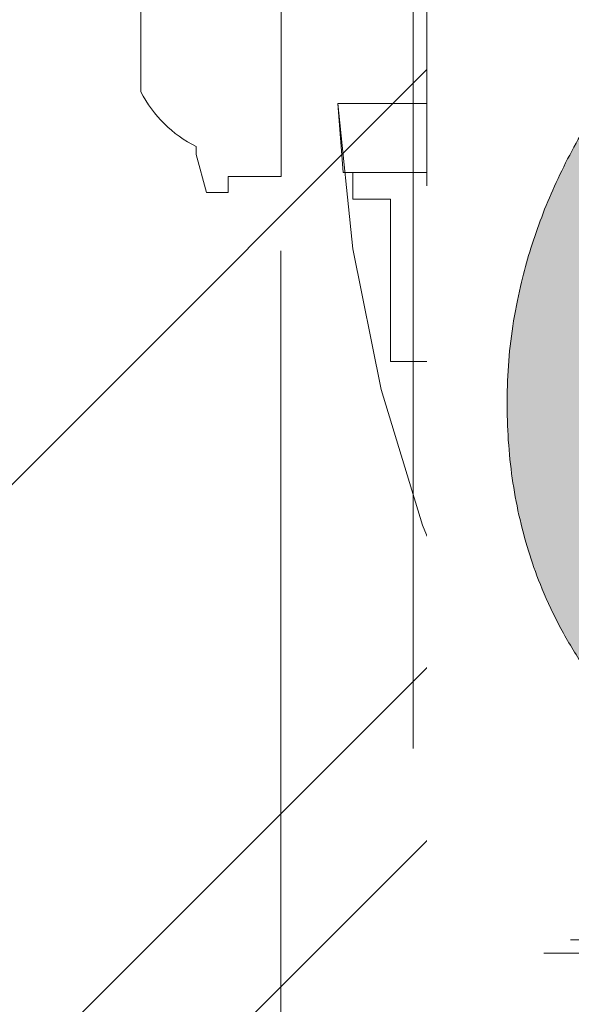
# Model space of a CAD drawing. Header units: inches. Extents: x -420 to -276, y -52 to 18.
# Tile 174 of 187: x -287.33 to -286.51, y -10.167 to -8.704. Entities that reach past the tile are written whole.
import ezdxf

# ---------------------------------------------------------------- set-up
doc = ezdxf.new("R2010")
doc.units = ezdxf.units.IN
doc.header["$LTSCALE"] = 32
doc.header["$MEASUREMENT"] = 0
doc.linetypes.add('Dash Style-1', pattern=[0.083328, 0.041656, -0.041672])
for name, color, linetype, lineweight in [('Black', 7, 'Continuous', 18), ('DashLine', 7, 'Dash Style-1', 13), ('DashLineFill', 7, 'Dash Style-1', 13), ('Drawing', 7, 'Continuous', 18), ('Metal-DeskStructure', 7, 'Continuous', 13), ('None', 7, 'Continuous', 18), ('SolidLine', 7, 'Continuous', 15), ('Wood_1-H', 7, 'Continuous', 13)]:
    doc.layers.add(name, color=color, linetype=linetype, lineweight=lineweight)
pattern_1 = [(45, (0, 0), (-1.61301565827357, 1.935715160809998), []), (45, (-1.0608, 1.0608), (-0.4723460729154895, 0.4167612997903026), [])]

# ---------------------------------------------------------------- blocks, each defined once
blk = doc.blocks.new('1BRPX8-Util_Bkt_Lg-F (2D)')
at = {"layer": 'DashLineFill', "linetype": 'Continuous', "lineweight": 13}
h = blk.add_hatch(dxfattribs=at)
h.set_pattern_fill('Steel', color=253, style=0, pattern_type=2)
h.set_pattern_definition(pattern_1)
edge = h.paths.add_edge_path()
edge.add_line((-4.468503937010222, 7.405511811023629), (-3.129921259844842, 7.405511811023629))
edge.add_line((-3.129921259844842, 7.405511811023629), (-3.129921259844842, -2.011811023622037))
edge.add_line((-3.129921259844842, -2.011811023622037), (-4.468503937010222, -2.011811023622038))
edge.add_line((-4.468503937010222, -2.011811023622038), (-4.468503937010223, -2.145669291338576))
edge.add_line((-4.468503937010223, -2.145669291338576), (-2.421259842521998, -2.145669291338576))
edge.add_line((-2.421259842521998, -2.145669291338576), (-2.421259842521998, -2.523622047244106))
edge.add_arc((-2.303149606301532, -2.523622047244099), 0.1181102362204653, 180.0000000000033, 270.0000000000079)
edge.add_line((-2.303149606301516, -2.641732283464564), (2.303149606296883, -2.641732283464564))
edge.add_arc((2.303149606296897, -2.523622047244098), 0.1181102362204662, 269.9999999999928, 359.9999999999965)
edge.add_line((2.421259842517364, -2.523622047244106), (2.421259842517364, -2.145669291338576))
edge.add_line((2.421259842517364, -2.145669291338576), (4.46850393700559, -2.145669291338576))
edge.add_line((4.46850393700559, -2.145669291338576), (4.46850393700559, -2.011811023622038))
edge.add_line((4.46850393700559, -2.011811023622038), (3.129921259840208, -2.011811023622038))
edge.add_line((3.129921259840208, -2.011811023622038), (3.129921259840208, 7.405511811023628))
edge.add_line((3.129921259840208, 7.405511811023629), (4.46850393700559, 7.405511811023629))
edge.add_line((4.46850393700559, 7.405511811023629), (4.46850393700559, 7.539370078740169))
edge.add_line((4.46850393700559, 7.539370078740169), (2.421259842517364, 7.539370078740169))
edge.add_line((2.421259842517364, 7.539370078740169), (2.421259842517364, 7.917322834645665))
edge.add_arc((2.30314960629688, 7.917322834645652), 0.1181102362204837, 6.452788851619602e-12, 89.99999999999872)
edge.add_line((2.303149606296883, 8.035433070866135), (-2.303149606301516, 8.035433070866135))
edge.add_arc((-2.303149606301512, 7.91732283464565), 0.1181102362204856, 90.00000000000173, 179.9999999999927)
edge.add_line((-2.421259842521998, 7.917322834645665), (-2.421259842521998, 7.539370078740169))
edge.add_line((-2.421259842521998, 7.539370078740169), (-4.468503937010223, 7.539370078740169))
edge.add_line((-4.468503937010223, 7.539370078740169), (-4.468503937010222, 7.405511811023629))
blk = doc.blocks.new('Slate-LegBrace (2D)')
at = {"layer": 'DashLineFill', "linetype": 'Continuous', "lineweight": 13}
h = blk.add_hatch(dxfattribs=at)
h.set_pattern_fill('Steel', color=253, style=0, pattern_type=2)
h.set_pattern_definition(pattern_1)
edge = h.paths.add_edge_path()
edge.add_line((-2.199587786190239, 0.1351515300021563), (-1.374775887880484, 0.1351515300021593))
edge.add_arc((3.636636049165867e-15, 0.01355418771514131), 1.380142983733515, 5.054592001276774, 174.9454079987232, ccw=False)
edge.add_line((1.374775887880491, 0.1351515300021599), (2.199718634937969, 0.1351515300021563))
edge.add_arc((6.542437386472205e-05, 0.01705725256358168), 2.202821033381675, 3.07312710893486, 176.9268728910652)
h = blk.add_hatch(dxfattribs=at)
h.set_pattern_fill('Steel', color=253, style=0, pattern_type=2)
h.set_pattern_definition(pattern_1)
edge = h.paths.add_edge_path()
edge.add_line((-2.191696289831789, 0.2375138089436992), (-1.463739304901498, 0.2375137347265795))
edge.add_arc((6.542437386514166e-05, 0.017041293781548), 1.480314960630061, 8.565281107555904, 171.4347188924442, ccw=False)
edge.add_line((1.463870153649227, 0.2375137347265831), (2.191827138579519, 0.2375138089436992))
edge.add_line((2.191827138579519, 0.2375138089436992), (2.19971863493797, 0.1351515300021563))
edge.add_line((2.19971863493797, 0.1351515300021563), (1.374775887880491, 0.1351515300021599))
edge.add_arc((3.356894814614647e-15, 0.01355418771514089), 1.380142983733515, 5.054592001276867, 174.9454079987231)
edge.add_line((-1.374775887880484, 0.1351515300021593), (-2.19958778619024, 0.1351515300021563))
edge.add_line((-2.19958778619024, 0.1351515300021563), (-2.191696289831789, 0.2375138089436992))
h = blk.add_hatch(dxfattribs=at)
h.set_pattern_fill('Steel', color=253, style=0, pattern_type=2)
h.set_pattern_definition(pattern_1)
h.paths.add_polyline_path([(1.477721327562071, -0.2676096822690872), (1.477721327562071, -0.2375137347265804), (1.672015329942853, -0.2375137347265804), (1.672015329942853, -0.02575645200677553), (1.675765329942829, -0.02575645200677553), (1.675765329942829, 0.7034311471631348), (1.734820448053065, 0.762486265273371), (1.929210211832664, 0.762486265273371), (1.988265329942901, 0.7034311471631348), (1.988265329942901, -0.02575645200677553), (1.992015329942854, -0.02575645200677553), (1.992015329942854, -0.2375137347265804), (2.186309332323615, -0.2375137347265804), (2.186309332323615, -0.2676096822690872)])
h = blk.add_hatch(dxfattribs=at)
h.set_pattern_fill('Steel', color=253, style=0, pattern_type=2)
h.set_pattern_definition(pattern_1)
h.paths.add_polyline_path([(1.486912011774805, 0.237513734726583), (1.486912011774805, 0.2775137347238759), (1.542840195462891, 0.277513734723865), (1.542840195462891, 0.5187637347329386), (2.12119046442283, 0.5187637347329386), (2.12119046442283, 0.2775137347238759), (2.177118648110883, 0.2775137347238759), (2.177118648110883, 0.237513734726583)])
at = {"layer": 'DashLineFill', "flags": 128}
for points in [[(-2.199587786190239, 0.1351515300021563), (-1.374775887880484, 0.1351515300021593, -0.9154551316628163), (1.374775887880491, 0.1351515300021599), (2.199718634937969, 0.1351515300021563, 0.9477524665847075)], [(-2.191696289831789, 0.2375138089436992), (-1.463739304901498, 0.2375137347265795, -0.8606629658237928), (1.463870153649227, 0.2375137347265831), (2.191827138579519, 0.2375138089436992), (2.19971863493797, 0.1351515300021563), (1.374775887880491, 0.1351515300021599, 0.9154551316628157), (-1.374775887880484, 0.1351515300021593), (-2.19958778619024, 0.1351515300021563)]]:
    blk.add_lwpolyline(points, format="xyb", close=True, dxfattribs=at)
for points in [[(1.477721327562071, -0.2676096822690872), (1.477721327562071, -0.2375137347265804), (1.672015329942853, -0.2375137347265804), (1.672015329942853, -0.02575645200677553), (1.675765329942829, -0.02575645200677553), (1.675765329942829, 0.7034311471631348), (1.734820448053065, 0.762486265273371), (1.929210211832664, 0.762486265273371), (1.988265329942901, 0.7034311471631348), (1.988265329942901, -0.02575645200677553), (1.992015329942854, -0.02575645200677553), (1.992015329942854, -0.2375137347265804), (2.186309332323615, -0.2375137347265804), (2.186309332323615, -0.2676096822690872)], [(1.486912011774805, 0.237513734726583), (1.486912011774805, 0.2775137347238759), (1.542840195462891, 0.277513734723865), (1.542840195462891, 0.5187637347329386), (2.12119046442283, 0.5187637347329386), (2.12119046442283, 0.2775137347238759), (2.177118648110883, 0.2775137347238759), (2.177118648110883, 0.237513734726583)]]:
    blk.add_lwpolyline(points, close=True, dxfattribs=at)
blk = doc.blocks.new('Group-6')
at = {"layer": 'Wood_1-H', "color": 7}
for name in ['1BRPX8-Util_Bkt_Lg-F (2D)', 'Slate-LegBrace (2D)']:
    blk.add_blockref(name, (9.015748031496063, -8.30708661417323), dxfattribs=at)
blk = doc.blocks.new('Group-7')
at = {"layer": 'None'}
blk.add_blockref('Group-6', (0, 0), dxfattribs=at)
blk = doc.blocks.new('SL Utility Cabinet (2D)-1')
at = {"layer": 'None'}
blk.add_blockref('Group-7', (0, 0), dxfattribs=at)
at = {"layer": 'Drawing', "color": 0, "flags": 1}
for tag in ['Tag', 'Catalog', 'Option1', 'Option2', 'Option3', 'Option4', 'Option5', 'Option6', 'Option7', 'Option8', 'Option9', 'Option10', 'Option11', 'Option12', 'Custom', 'FinishGroup', 'Discount', 'Item2', 'Item3', 'Item6', 'Item9', 'Item10', 'Item12', 'Item13', 'Item16', 'Item19', 'Item20', 'Item21', 'Item22', 'Item23', 'Item24', 'Item25', 'Item8', 'Item18', 'Item1', 'Item4', 'Item5', 'Item7', 'Item11', 'Item14', 'Item15', 'Item17']:
    blk.add_attdef(tag, (29.84121383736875, -2.022526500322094), '', height=0.007086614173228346, dxfattribs=at)
blk = doc.blocks.new('Group-23')
at = {"layer": 'DashLineFill', "linetype": 'Continuous', "lineweight": 13}
h = blk.add_hatch(dxfattribs=at)
h.set_pattern_fill('Steel', color=253, style=0, pattern_type=2)
h.set_pattern_definition(pattern_1)
h.paths.add_polyline_path([(-2.066929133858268, 1.397637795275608), (2.066929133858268, 1.397637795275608), (2.066929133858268, 0.1377952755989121), (2.106299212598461, 0.1377952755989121), (2.106299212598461, -0.1377952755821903), (2.066929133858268, -0.1377952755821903), (2.066929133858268, -5.275590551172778), (2.106299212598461, -5.275590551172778), (2.106299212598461, -5.55118110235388), (2.066929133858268, -5.55118110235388), (2.066929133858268, -5.82677165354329), (-2.066929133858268, -5.82677165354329), (-2.066929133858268, -5.55118110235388), (-2.106299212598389, -5.55118110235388), (-2.106299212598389, -5.275590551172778), (-2.066929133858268, -5.275590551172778), (-2.066929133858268, -0.1377952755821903), (-2.106299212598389, -0.1377952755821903), (-2.106299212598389, 0.1377952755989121), (-2.066929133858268, 0.1377952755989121)])
at = {"layer": 'DashLineFill', "flags": 128}
blk.add_lwpolyline([(-2.066929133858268, 1.397637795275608), (2.066929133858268, 1.397637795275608), (2.066929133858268, 0.1377952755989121), (2.106299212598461, 0.1377952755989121), (2.106299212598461, -0.1377952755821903), (2.066929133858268, -0.1377952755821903), (2.066929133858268, -5.275590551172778), (2.106299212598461, -5.275590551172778), (2.106299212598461, -5.55118110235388), (2.066929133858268, -5.55118110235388), (2.066929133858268, -5.82677165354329), (-2.066929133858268, -5.82677165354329), (-2.066929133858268, -5.55118110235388), (-2.106299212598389, -5.55118110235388), (-2.106299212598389, -5.275590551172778), (-2.066929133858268, -5.275590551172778), (-2.066929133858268, -0.1377952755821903), (-2.106299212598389, -0.1377952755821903), (-2.106299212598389, 0.1377952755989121), (-2.066929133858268, 0.1377952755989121)], close=True, dxfattribs=at)
blk = doc.blocks.new('TL14_upper_leg (2D)')
at = {"layer": 'SolidLine', "flags": 128}
blk.add_lwpolyline([(2.322834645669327, 0.2436987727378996), (2.401574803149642, 0.2436987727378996), (2.401574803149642, 0.2677219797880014), (2.434055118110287, 0.2677219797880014), (2.4493110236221, 0.2107861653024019), (2.4493110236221, 0.1992105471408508, -0.1579749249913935), (2.531479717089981, 0.1180761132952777), (2.531479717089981, -0.1180652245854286, -0.1560270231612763), (2.4493110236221, -0.1991401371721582), (2.4493110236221, -0.2107752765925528), (2.434055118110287, -0.2677110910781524), (2.401574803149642, -0.2677110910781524), (2.401574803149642, -0.2436878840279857), (2.322834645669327, -0.2436878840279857)], format="xyb", close=True, dxfattribs=at)
at = {"layer": 'DashLine', "color": 7}
blk.add_blockref('Group-23', (0, 0), dxfattribs=at)
blk = doc.blocks.new('1BRPT9-Bracket (2D)')
at = {"layer": 'DashLineFill', "linetype": 'Continuous', "lineweight": 13}
h = blk.add_hatch(dxfattribs=at)
h.set_pattern_fill('Steel', color=253, style=0, pattern_type=2)
h.set_pattern_definition(pattern_1)
edge = h.paths.add_edge_path()
edge.add_arc((1.677931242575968, -8.488188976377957), 0.2519685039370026, 269.999999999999, 360.0000000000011)
edge.add_line((1.929899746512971, -8.488188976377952), (1.929899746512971, -7.480314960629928))
edge.add_line((1.929899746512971, -7.480314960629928), (2.323600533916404, -7.480314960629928))
edge.add_line((2.323600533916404, -7.480314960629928), (2.323600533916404, 7.461135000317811))
edge.add_line((2.323600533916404, 7.461135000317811), (1.929899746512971, 7.480314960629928))
edge.add_line((1.929899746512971, 7.480314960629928), (1.929899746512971, 8.488188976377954))
edge.add_arc((1.677931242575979, 8.488188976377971), 0.2519685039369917, 359.999999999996, 450.0000000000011)
edge.add_line((1.677931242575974, 8.740157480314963), (-2.32206875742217, 8.740157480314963))
edge.add_line((-2.32206875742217, 8.740157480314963), (-2.32206875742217, -8.74015748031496))
edge.add_line((-2.32206875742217, -8.74015748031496), (1.677931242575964, -8.74015748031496))
at = {"layer": 'DashLineFill'}
blk.add_line((2.126750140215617, 7.461135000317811), (2.126750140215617, -7.480314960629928), dxfattribs=at)
at = {"layer": 'DashLineFill', "flags": 128}
blk.add_lwpolyline([(1.677931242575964, -8.74015748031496, 0.4142135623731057), (1.929899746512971, -8.488188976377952), (1.929899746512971, -7.480314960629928), (2.323600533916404, -7.480314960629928), (2.323600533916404, 7.461135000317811), (1.929899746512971, 7.480314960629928), (1.929899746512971, 8.488188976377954, 0.4142135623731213), (1.677931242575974, 8.740157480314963), (-2.32206875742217, 8.740157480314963), (-2.32206875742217, -8.74015748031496)], format="xyb", close=True, dxfattribs=at)
blk = doc.blocks.new('Group-45')
at = {"layer": 'Metal-DeskStructure', "linetype": 'Continuous', "lineweight": 0, "true_color": 0xff0000}
blk.add_hatch(color=1, dxfattribs=at).paths.add_polyline_path([(1.987219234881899, -0.9301181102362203), (1.987219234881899, -1.274606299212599), (0.4025735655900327, -1.274606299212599), (0.4023214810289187, -1.244883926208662), (0.4031795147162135, -1.21546436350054), (0.4051476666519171, -1.186347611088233), (0.4082259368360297, -1.15753366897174), (0.4124143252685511, -1.129022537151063), (0.4177128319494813, -1.1008142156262), (0.4241214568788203, -1.072908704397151), (0.4316402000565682, -1.045306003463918), (0.4455088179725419, -1.000302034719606), (0.4612781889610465, -0.9557186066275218), (0.4789483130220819, -0.9115557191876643), (0.4985191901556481, -0.8678133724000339), (0.5199908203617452, -0.8244915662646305), (0.543363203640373, -0.7815903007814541), (0.5686363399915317, -0.7391095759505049), (0.5958102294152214, -0.6970493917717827), (0.6262305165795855, -0.6545855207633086), (0.6612428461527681, -0.6108937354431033), (0.7008472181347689, -0.5659740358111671), (0.7450436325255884, -0.5198264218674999), (0.793832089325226, -0.4724508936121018), (0.847212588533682, -0.4238474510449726), (0.9051851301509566, -0.3740160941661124), (0.9677497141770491, -0.3229568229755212), (1.064241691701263, -0.2345473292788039), (1.152407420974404, -0.1517895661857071), (1.232246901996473, -0.07468353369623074), (1.303760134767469, -0.003229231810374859), (1.366947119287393, 0.06257333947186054), (1.421807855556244, 0.1227241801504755), (1.468342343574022, 0.1772232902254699), (1.506550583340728, 0.2260706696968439), (1.538467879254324, 0.2720417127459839), (1.566129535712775, 0.3179118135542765), (1.589535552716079, 0.3636809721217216), (1.608685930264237, 0.4093491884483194), (1.623580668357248, 0.4549164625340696), (1.634219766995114, 0.5003827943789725), (1.640603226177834, 0.5457481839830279), (1.642731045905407, 0.5910126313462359), (1.640973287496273, 0.6332243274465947), (1.635700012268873, 0.6737371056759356), (1.626911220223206, 0.7125509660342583), (1.614606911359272, 0.7496659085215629), (1.598787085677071, 0.7850819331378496), (1.579451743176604, 0.8187990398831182), (1.556600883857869, 0.8508172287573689), (1.530234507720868, 0.8811364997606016), (1.501059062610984, 0.9087644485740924), (1.469780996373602, 0.9327086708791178), (1.436400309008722, 0.9529691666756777), (1.400917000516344, 0.9695459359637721), (1.363331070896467, 0.9824389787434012), (1.323642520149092, 0.991648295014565), (1.281851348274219, 0.9971738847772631), (1.237957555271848, 0.9990157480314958), (1.191254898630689, 0.9970140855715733), (1.146957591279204, 0.9910090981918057), (1.105065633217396, 0.981000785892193), (1.065579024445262, 0.9669891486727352), (1.028497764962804, 0.9489741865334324), (0.993821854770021, 0.9269558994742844), (0.9615512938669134, 0.9009342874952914), (0.9316860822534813, 0.8709093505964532), (0.9047981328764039, 0.837352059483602), (0.8814593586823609, 0.8007333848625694), (0.8616697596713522, 0.7610533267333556), (0.8454293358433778, 0.7183118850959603), (0.8327380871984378, 0.6725090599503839), (0.8235960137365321, 0.6236448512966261), (0.8180031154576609, 0.571719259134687), (0.8159593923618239, 0.5167322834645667), (0.4714712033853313, 0.5856299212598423), (0.4819337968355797, 0.6671096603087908), (0.4977117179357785, 0.7436104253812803), (0.5188049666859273, 0.8151322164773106), (0.5452135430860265, 0.8816750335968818), (0.5769374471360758, 0.943238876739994), (0.6139766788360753, 0.9998237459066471), (0.656331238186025, 1.051429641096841), (0.7040011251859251, 1.098056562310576), (0.7564817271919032, 1.139435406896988), (0.8132684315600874, 1.175297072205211), (0.874361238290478, 1.205641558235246), (0.9397601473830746, 1.230468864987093), (1.009465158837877, 1.249778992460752), (1.083476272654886, 1.263571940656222), (1.161793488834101, 1.271847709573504), (1.244416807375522, 1.274606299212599), (1.328024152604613, 1.271486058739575), (1.407140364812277, 1.262125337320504), (1.481765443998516, 1.246524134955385), (1.551899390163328, 1.22468245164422), (1.617542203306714, 1.196600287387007), (1.678693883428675, 1.162277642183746), (1.735354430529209, 1.121714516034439), (1.787523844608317, 1.074910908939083), (1.834327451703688, 1.023481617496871), (1.874890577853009, 0.9690414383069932), (1.909213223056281, 0.9115903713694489), (1.937295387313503, 0.8511284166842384), (1.959137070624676, 0.7876555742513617), (1.9747382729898, 0.7211718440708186), (1.984098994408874, 0.6516772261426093), (1.987219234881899, 0.5791717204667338), (1.986294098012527, 0.5418296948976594), (1.983518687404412, 0.5046222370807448), (1.978893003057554, 0.4675493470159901), (1.972417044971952, 0.4306110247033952), (1.964090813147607, 0.3938072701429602), (1.953914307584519, 0.357138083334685), (1.941887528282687, 0.3206034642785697), (1.928010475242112, 0.2842034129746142), (1.911980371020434, 0.2476351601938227), (1.893494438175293, 0.2105959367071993), (1.87255267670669, 0.173085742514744), (1.849155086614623, 0.1351045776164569), (1.823301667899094, 0.09665244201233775), (1.794992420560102, 0.05772933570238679), (1.764227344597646, 0.0183352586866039), (1.731006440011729, -0.02152978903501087), (1.694017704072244, -0.06341332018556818), (1.651949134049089, -0.1088628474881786), (1.604800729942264, -0.1578783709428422), (1.552572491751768, -0.210459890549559), (1.495264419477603, -0.2666074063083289), (1.432876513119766, -0.3263209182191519), (1.365408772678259, -0.3896004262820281), (1.292861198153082, -0.4564459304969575), (1.229909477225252, -0.5112058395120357), (1.173467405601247, -0.5613736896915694), (1.123534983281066, -0.6069494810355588), (1.080112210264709, -0.6479332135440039), (1.043199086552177, -0.6843248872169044), (1.012795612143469, -0.7161245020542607), (0.9889017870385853, -0.7433320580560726), (0.9715176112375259, -0.76594755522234), (0.9576994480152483, -0.7862922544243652), (0.9445036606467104, -0.8066874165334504), (0.9319302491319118, -0.8271330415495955), (0.9199792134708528, -0.8476291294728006), (0.9086505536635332, -0.8681756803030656), (0.8979442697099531, -0.8887726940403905), (0.8878603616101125, -0.9094201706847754), (0.8783988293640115, -0.9301181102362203)])
at = {"layer": 'Metal-DeskStructure', "color": 7}
blk.add_open_spline([(1.987219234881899, -0.9301181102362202), (1.987219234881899, -1.102362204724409), (1.987219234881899, -1.274606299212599), (1.194896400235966, -1.274606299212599), (0.4025735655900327, -1.274606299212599), (0.399344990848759, -1.155111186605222), (0.4316402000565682, -1.045306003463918), (0.4833131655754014, -0.8644490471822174), (0.7083072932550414, -0.529649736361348), (0.9677497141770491, -0.3229568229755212), (1.370370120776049, 0.04198461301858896), (1.642731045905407, 0.4101567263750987), (1.642731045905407, 0.7632572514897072), (1.417737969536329, 0.9990157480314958), (1.04633623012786, 0.9990157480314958), (0.8170359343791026, 0.7428029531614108), (0.8159593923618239, 0.5167322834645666), (0.6437152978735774, 0.5511811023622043), (0.4714712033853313, 0.5856299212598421), (0.502690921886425, 0.9215068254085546), (0.9053113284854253, 1.274606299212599), (1.587828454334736, 1.274606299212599), (1.987219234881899, 0.8752155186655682), (1.987219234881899, 0.4295344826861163), (1.868801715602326, 0.138872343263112), (1.593211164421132, -0.1819319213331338), (1.292861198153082, -0.4564459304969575), (1.028035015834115, -0.6846696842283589), (0.915000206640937, -0.8472254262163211), (0.8783988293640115, -0.9301181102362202), (1.432809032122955, -0.9301181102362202), (1.987219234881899, -0.9301181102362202)], degree=2, knots=[0, 0, 0, 0.0212862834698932, 0.0212862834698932, 0.1192031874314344, 0.1192031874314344, 0.1339760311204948, 0.1339760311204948, 0.1582533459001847, 0.1825306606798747, 0.1825306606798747, 0.2223012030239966, 0.2620717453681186, 0.2999486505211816, 0.3378255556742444, 0.3781971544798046, 0.4185687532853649, 0.4185687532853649, 0.4499368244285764, 0.4499368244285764, 0.5101754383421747, 0.5704140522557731, 0.6314176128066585, 0.692421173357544, 0.7232558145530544, 0.7540904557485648, 0.7849250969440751, 0.7849250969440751, 0.8114174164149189, 0.8379097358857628, 0.8379097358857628, 1, 1, 1], dxfattribs=at)
blk = doc.blocks.new('SlateLegLocator-R2')
at = {"color": 255, "linetype": 'Dash Style-1', "lineweight": 5}
blk.add_wipeout([(-2.106299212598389, 1.3779527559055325), (2.10629921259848, 1.3779527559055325), (2.10629921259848, -5.807086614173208), (-2.106299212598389, -5.807086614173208)], dxfattribs=at).dxf.layer = 'Black'
at = {"layer": 'Black', "linetype": 'Dash Style-1', "lineweight": 5, "flags": 128}
blk.add_lwpolyline([(-2.106299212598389, 1.377952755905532), (2.106299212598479, 1.377952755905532), (2.106299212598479, -5.807086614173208), (-2.106299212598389, -5.807086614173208)], close=True, dxfattribs=at)
at = {"layer": 'Metal-DeskStructure', "color": 7}
blk.add_blockref('Group-45', (0, 0), dxfattribs=at)
blk = doc.blocks.new('Group-58')
at = {"layer": 'None', "color": 7}
for name, p in [('1BRPT9-Bracket (2D)', (7.862204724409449, -12.00787401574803)), ('TL14_upper_leg (2D)', (7.862204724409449, -8.30708661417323))]:
    blk.add_blockref(name, p, dxfattribs=at)
blk.add_blockref('SlateLegLocator-R2', (7.862204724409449, -8.30708661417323), dxfattribs=at)
blk = doc.blocks.new('Group-59')
at = {"layer": 'None'}
blk.add_blockref('Group-58', (0, 0), dxfattribs=at)
blk = doc.blocks.new('SL Credenza Desk Top (2D)-2')
at = {"layer": 'None'}
blk.add_blockref('Group-59', (0, 0), dxfattribs=at)
at = {"layer": 'Drawing', "color": 0, "flags": 1}
for tag in ['Tag', 'Catalog', 'Option1', 'Option2', 'Option3', 'Option4', 'Option5', 'Option6', 'Option7', 'Option8', 'Option9', 'Option10', 'Option11', 'Option12', 'Custom', 'FinishGroup', 'Discount', 'Item2', 'Item3', 'Item6', 'Item9', 'Item10', 'Item12', 'Item13', 'Item16', 'Item19', 'Item20', 'Item21', 'Item22', 'Item23', 'Item24', 'Item25', 'Item8', 'Item18', 'Item1', 'Item4', 'Item5', 'Item7', 'Item11', 'Item14', 'Item15', 'Item17']:
    blk.add_attdef(tag, (12.93943992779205, -0.436896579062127), '', height=0.007086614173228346, dxfattribs=at)

msp = doc.modelspace()

# ---------------------------------------------------------------- block references
at = {"layer": 'Drawing', "rotation": 180}
msp.add_blockref('SL Utility Cabinet (2D)-1', (-275.6417322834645, -17), dxfattribs=at)

# ---------------------------------------------------------------- next in the draw order: block references
msp.add_blockref('SL Credenza Desk Top (2D)-2', (-276.7561046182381, -16.99999999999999), dxfattribs=at)

doc.saveas('drawing.dxf')
